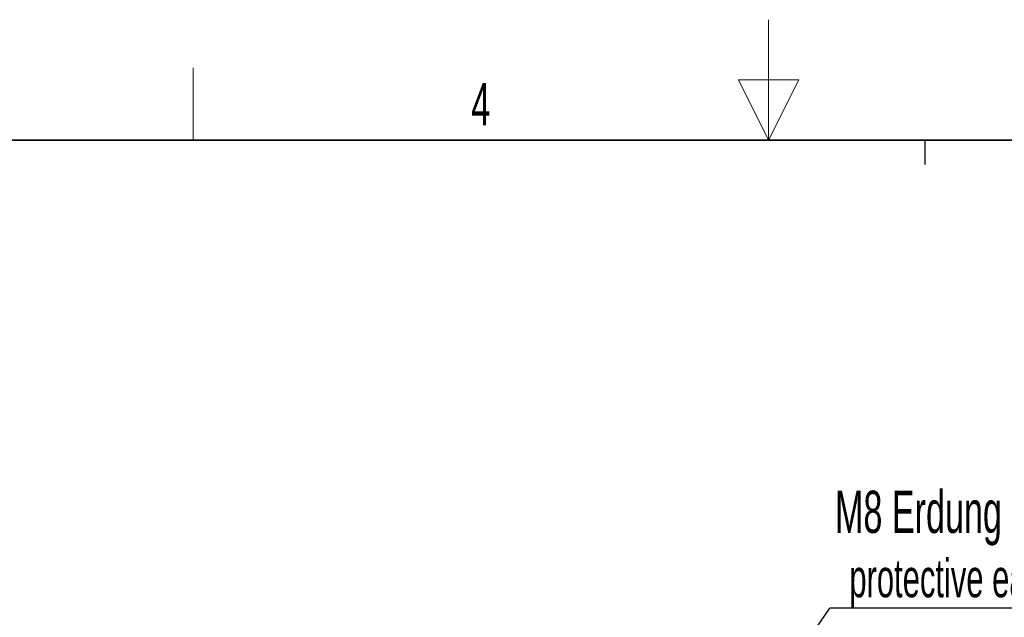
# Paper-space layout 'Blatt2' of a CAD drawing. Header units: millimetres. Extents: x 5 to 418, y 2 to 292.
# Tile 27 of 29: x 155 to 237, y 243 to 292. Entities that reach past the tile are written whole.
import ezdxf

# ---------------------------------------------------------------- set-up
doc = ezdxf.new("R2010")
doc.units = ezdxf.units.MM
doc.layers.add('SLD-0', color=7, linetype='Continuous')
doc.styles.add('SLDTEXTSTYLE0', font='TXT', dxfattribs={"width": 0.605})
doc.dimstyles.new('SLDDIMSTYLE3', dxfattribs={"dimtxt": 0.18, "dimasz": 1.016, "dimexe": 0, "dimexo": 0.0625, "dimgap": 0, "dimtad": 0, "dimtih": 1, "dimtoh": 1, "dimdec": 0, "dimrnd": 1e-09, "dimzin": 0, "dimdsep": 46, "dimtxsty": 'Standard', "dimblk1": 'DOT', "dimblk2": 'DOT', "dimsah": 1, "dimcen": 0.09, "dimadec": 0, "dimazin": 0, "dimtfac": 1.016, "dimtdec": 0, "dimtofl": 0, "dimtmove": 0, "dimatfit": 3, "dimldrblk": 'DOT', "dimfxl": 1, "dimfrac": 2, "dimtolj": 1, "dimtzin": 0, "dimarcsym": 0})

# ---------------------------------------------------------------- blocks, each defined once
blk = doc.blocks.new('SW_NOTE_0_4')
at = {"layer": 'SLD-0', "color": 0}
blk.add_line((30.219, 0), (0, 0), dxfattribs=at)
at = {"layer": 'SLD-0', "color": 0, "attachment_point": 1, "style": 'SLDTEXTSTYLE0'}
for s, insert, char_height in [('M8 Erdung', (0.44, 9.756), 3.5), ('protective earth', (1.631, 4.091), 3.175)]:
    blk.add_mtext(s, dxfattribs=dict(at, insert=insert, char_height=char_height))
blk = doc.blocks.new('_Dot')
at = {"color": 0, "linetype": 'ByBlock', "lineweight": -2}
blk.add_line((-0.5, 0), (-1, 0), dxfattribs=at)
at = {"color": 0, "linetype": 'ByBlock', "const_width": 0.5}
blk.add_lwpolyline([(-0.25, 0, 1), (0.25, 0, 1)], format="xyb", close=True, dxfattribs=at)

psp = doc.layouts.new('Blatt2')

# ---------------------------------------------------------------- linework, layer by layer
at = {"layer": 'SLD-0', "lineweight": 18}
for p, q in [((217, 292.5), (217, 282.5)), ((169.25, 282.5), (169.25, 288.5)), ((219.5, 287.5), (214.5, 287.5)), ((214.5, 287.5), (217, 282.5)), ((217, 282.5), (219.5, 287.5))]:
    psp.add_line(p, q, dxfattribs=at)
at = {"layer": 'SLD-0', "lineweight": 35}
psp.add_line((408, 282.5), (26, 282.5), dxfattribs=at)
at = {"layer": 'SLD-0'}
psp.add_line((230, 280.5), (230, 282.5), dxfattribs=at)
psp.add_line((230, 280.5), (230, 282.5), dxfattribs=at)

# ---------------------------------------------------------------- block references
psp.add_blockref('SW_NOTE_0_4', (222.069, 243.6672), dxfattribs=at)

# ---------------------------------------------------------------- texts
at = {"layer": 'SLD-0', "insert": (193.1027, 287.243), "char_height": 3.5, "attachment_point": 2, "style": 'SLDTEXTSTYLE0'}
psp.add_mtext('4', dxfattribs=at)

# ---------------------------------------------------------------- leaders
at = {"layer": 'SLD-0'}
psp.add_leader([(216.8977, 236.1053), (222.069, 243.6672)], dimstyle='SLDDIMSTYLE3', dxfattribs=at)

doc.saveas('drawing.dxf')
